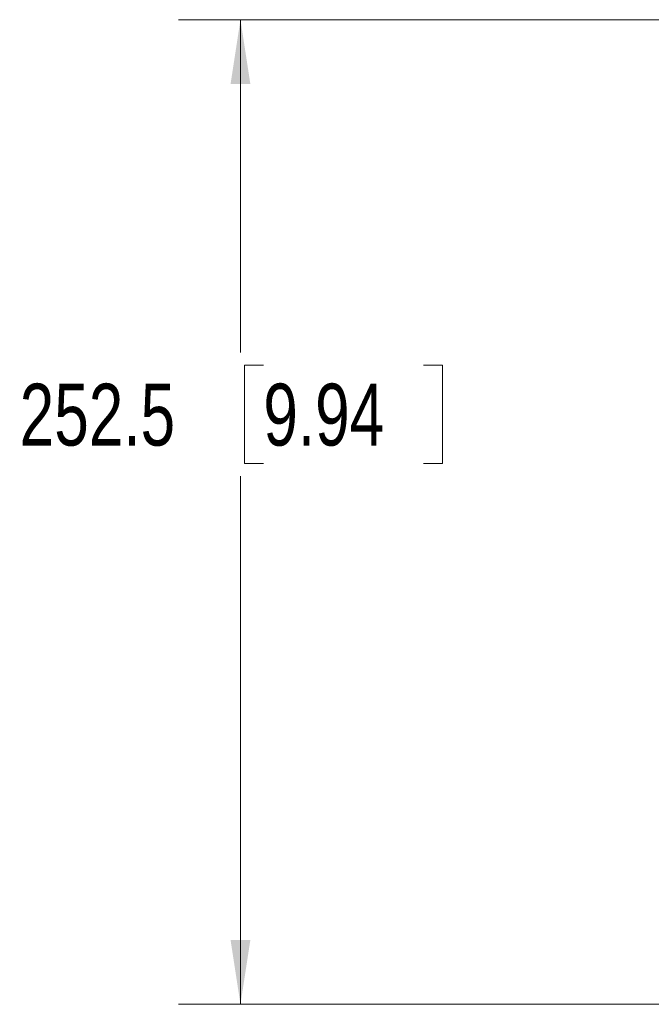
# Model space of a CAD drawing. Header units: millimetres. Extents: x 0 to 1118, y 0 to 864.
# Tile 59 of 117: x 455 to 487, y 421 to 471. Entities that reach past the tile are written whole.
import ezdxf

# ---------------------------------------------------------------- set-up
doc = ezdxf.new("R2010")
doc.units = ezdxf.units.MM
doc.styles.add('SLDTEXTSTYLE0', font='TXT', dxfattribs={"width": 0.75})
doc.dimstyles.new('SLDDIMSTYLE2', dxfattribs={"dimtxt": 3.175, "dimasz": 3.302, "dimexe": 0, "dimexo": 0.0625, "dimgap": 0.79375, "dimtad": 0, "dimtih": 1, "dimtoh": 1, "dimdec": 1, "dimlfac": 5, "dimrnd": 1e-09, "dimzin": 12, "dimdsep": 46, "dimtxsty": 'SLDTEXTSTYLE0', "dimsah": 1, "dimcen": 0.09, "dimadec": 0, "dimazin": 3, "dimtfac": 1, "dimtdec": 1, "dimtofl": 0, "dimtmove": 0, "dimatfit": 3, "dimfxl": 1, "dimfrac": 2, "dimtolj": 1, "dimtzin": 12, "dimarcsym": 0})

# ---------------------------------------------------------------- blocks, each defined once
blk = doc.blocks.new('_D_4')
at = {"color": 7, "linetype": 'Continuous', "lineweight": 0}
for p, q in [((552.165, 471.44), (463.102, 471.44)), ((466.277, 471.44), (466.277, 454.364)), ((467.45, 453.719), (466.483, 453.719)), ((466.483, 453.719), (466.483, 448.679)), ((475.661, 453.719), (476.629, 453.719)), ((476.629, 453.719), (476.629, 448.679)), ((466.483, 448.679), (467.45, 448.679)), ((476.629, 448.679), (475.661, 448.679)), ((466.277, 420.94), (466.277, 448.034)), ((490.073, 420.94), (463.102, 420.94))]:
    blk.add_line(p, q, dxfattribs=at)
at = {"color": 7, "linetype": 'Continuous', "lineweight": 18}
for points in [[(466.277, 471.44), (465.769, 468.138), (466.785, 468.138)], [(466.277, 420.94), (466.785, 424.242), (465.769, 424.242)]]:
    blk.add_solid(points, dxfattribs=at)
at = {"color": 7, "linetype": 'Continuous', "lineweight": 18, "char_height": 3.175, "attachment_point": 1, "style": 'SLDTEXTSTYLE0'}
for s, insert in [('252.5', (454.959, 452.771)), ('9.94', (467.45, 452.771))]:
    blk.add_mtext(s, dxfattribs=dict(at, insert=insert))

msp = doc.modelspace()

# ---------------------------------------------------------------- dimensions: what is measured, and where the dimension line sits
at = {"color": 7, "linetype": 'Continuous', "lineweight": 18}
dim = msp.add_linear_dim(base=(466.2773, 471.4395), p1=(491.3432, 420.9395), p2=(553.4352, 471.4395), angle=90, dimstyle='SLDDIMSTYLE2', dxfattribs=at)
dim.commit()
dim.dimension.update_dxf_attribs({"geometry": '_D_4', "text_midpoint": (466.2773, 451.1988), "dimtype": 160})

doc.saveas('drawing.dxf')
